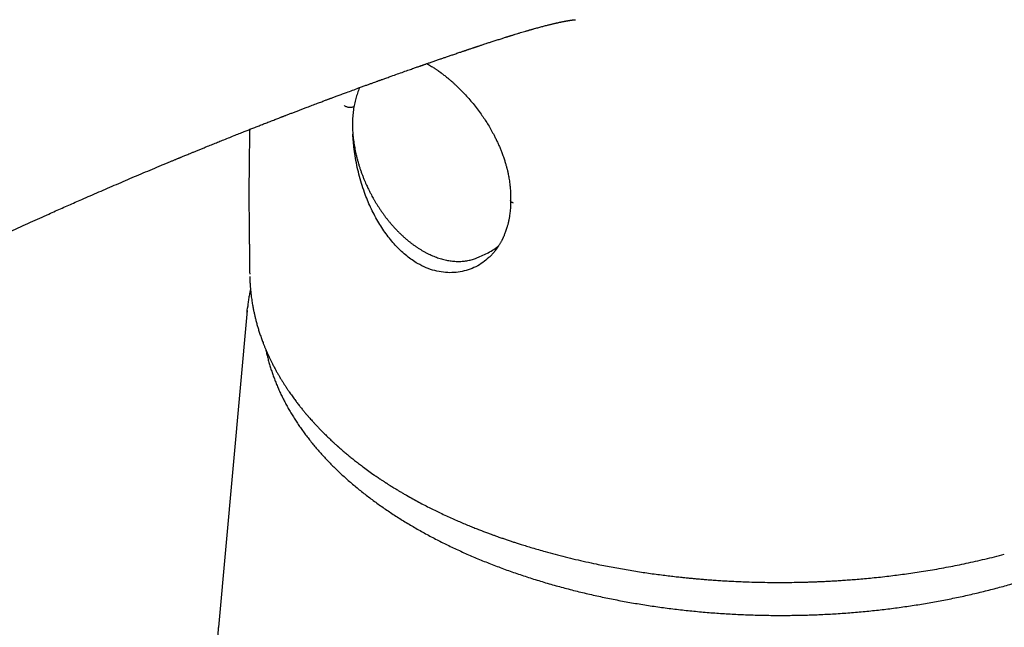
# Model space of a CAD drawing. Header units: millimetres. Extents: x 8 to 821, y 12 to 831.
# Tile 6 of 19: x 703 to 749, y 205 to 234. Entities that reach past the tile are written whole.
import ezdxf

# ---------------------------------------------------------------- set-up
doc = ezdxf.new("R2010")
doc.units = ezdxf.units.MM

msp = doc.modelspace()

# ---------------------------------------------------------------- linework, layer by layer
at = {"color": 7, "linetype": 'Continuous', "lineweight": 30}
for p, q in [((721.819, 231.732), (721.897, 231.688)), ((724.263, 222.671), (724.691, 222.872)), ((724.237, 222.659), (724.243, 222.661)), ((724.238, 222.659), (724.263, 222.671)), ((713.401, 220.159), (712.05, 205.312))]:
    msp.add_line(p, q, dxfattribs=at)
at = {"color": 7, "linetype": 'Continuous', "lineweight": 30, "flags": 128}
msp.add_lwpolyline([(713.392, 220.049), (713.401, 220.157), (713.413, 220.282)], dxfattribs=at)
at = {"color": 7, "linetype": 'Continuous', "lineweight": 30}
msp.add_arc((723.844, 224.666), 1.984, 295.2524, 312.9621, dxfattribs=at)
for points, knots in [([(723.798, 232.409), (723.818, 232.416), (723.864, 232.431), (723.93, 232.454), (723.991, 232.474), (724.044, 232.492), (724.092, 232.508), (724.138, 232.523), (724.186, 232.539), (724.235, 232.556), (724.289, 232.574), (724.349, 232.593), (724.416, 232.616), (724.497, 232.643), (724.585, 232.672), (724.675, 232.701), (724.757, 232.728), (724.838, 232.755), (724.926, 232.783), (725.019, 232.813), (725.11, 232.843), (725.202, 232.872), (725.292, 232.901), (725.379, 232.929), (725.458, 232.954), (725.521, 232.974), (725.572, 232.99), (725.611, 233.002), (725.65, 233.014), (725.69, 233.026), (725.734, 233.04), (725.787, 233.056), (725.843, 233.074), (725.899, 233.091), (725.975, 233.114), (726.079, 233.145), (726.204, 233.183), (726.33, 233.221), (726.424, 233.248), (726.494, 233.269), (726.537, 233.281), (726.576, 233.293), (726.614, 233.304), (726.654, 233.315), (726.694, 233.327), (726.732, 233.338), (726.771, 233.349), (726.833, 233.366), (726.915, 233.389), (727.013, 233.416), (727.107, 233.442), (727.198, 233.467), (727.29, 233.491), (727.38, 233.514), (727.465, 233.536), (727.541, 233.555), (727.609, 233.572), (727.674, 233.588), (727.735, 233.602), (727.799, 233.618), (727.863, 233.632), (727.925, 233.646), (727.977, 233.658), (728.031, 233.67), (728.083, 233.68), (728.135, 233.691), (728.183, 233.701), (728.228, 233.71), (728.267, 233.717), (728.3, 233.724), (728.331, 233.729), (728.36, 233.735), (728.389, 233.74), (728.418, 233.745), (728.448, 233.75), (728.481, 233.755), (728.517, 233.761), (728.555, 233.767), (728.589, 233.772), (728.617, 233.776), (728.637, 233.778), (728.652, 233.78), (728.667, 233.782), (728.677, 233.783), (728.691, 233.785), (728.703, 233.786), (728.713, 233.787), (728.72, 233.788), (728.726, 233.788), (728.733, 233.789), (728.74, 233.79), (728.747, 233.79), (728.754, 233.791), (728.759, 233.791), (728.764, 233.791), (728.769, 233.792), (728.773, 233.792), (728.776, 233.792), (728.778, 233.792), (728.78, 233.792), (728.78, 233.792), (728.78, 233.792), (728.78, 233.792)], [0, 0, 0, 0, 0.009036, 0.019965, 0.028881, 0.036256, 0.043302, 0.050079, 0.056582, 0.064309, 0.071731, 0.080488, 0.090927, 0.101765, 0.116772, 0.130292, 0.141859, 0.1537, 0.167238, 0.18183, 0.195448, 0.208797, 0.223639, 0.237002, 0.248588, 0.260039, 0.266121, 0.272128, 0.278017, 0.283835, 0.290685, 0.298869, 0.308106, 0.31699, 0.325068, 0.343791, 0.365433, 0.384516, 0.403346, 0.410549, 0.418041, 0.424021, 0.429601, 0.436627, 0.443571, 0.449481, 0.455426, 0.462915, 0.480212, 0.496461, 0.51278, 0.528765, 0.544231, 0.561641, 0.577412, 0.590814, 0.604206, 0.616985, 0.627963, 0.640653, 0.656081, 0.667537, 0.67978, 0.689864, 0.703706, 0.71491, 0.726217, 0.73795, 0.747755, 0.756018, 0.762861, 0.772517, 0.779461, 0.787251, 0.797574, 0.804923, 0.819727, 0.831414, 0.84714, 0.858685, 0.866356, 0.874964, 0.881695, 0.887661, 0.895131, 0.903705, 0.909777, 0.91456, 0.919285, 0.924732, 0.931123, 0.938075, 0.944878, 0.950753, 0.956437, 0.96336, 0.971657, 0.979366, 0.985401, 0.991109, 0.996853, 1, 1, 1, 1]), ([(677.577, 220.465), (677.588, 220.459), (677.629, 220.435), (677.697, 220.396), (677.78, 220.349), (677.859, 220.305), (677.933, 220.265), (677.994, 220.231), (678.043, 220.205), (678.079, 220.185), (678.112, 220.168), (678.145, 220.15), (678.184, 220.129), (678.232, 220.104), (678.289, 220.074), (678.35, 220.042), (678.428, 220.002), (678.52, 219.955), (678.625, 219.902), (678.723, 219.853), (678.813, 219.81), (678.89, 219.772), (678.954, 219.741), (679.01, 219.715), (679.06, 219.691), (679.119, 219.664), (679.193, 219.629), (679.289, 219.585), (679.402, 219.534), (679.533, 219.476), (679.681, 219.411), (679.844, 219.341), (680.019, 219.268), (680.199, 219.195), (680.381, 219.123), (680.561, 219.053), (680.802, 218.962), (681.103, 218.853), (681.46, 218.73), (681.74, 218.638), (681.941, 218.576), (682.063, 218.538), (682.172, 218.506), (682.266, 218.479), (682.345, 218.456), (682.406, 218.439), (682.453, 218.426), (682.496, 218.414), (682.547, 218.4), (682.616, 218.381), (682.7, 218.359), (682.795, 218.334), (682.924, 218.301), (683.088, 218.261), (683.29, 218.214), (683.523, 218.163), (683.786, 218.109), (684.077, 218.055), (684.38, 218.006), (684.642, 217.968), (684.86, 217.941), (685.03, 217.921), (685.196, 217.904), (685.349, 217.89), (685.481, 217.879), (685.586, 217.871), (685.668, 217.866), (685.727, 217.862), (685.778, 217.859), (685.833, 217.856), (685.902, 217.853), (685.989, 217.849), (686.086, 217.845), (686.189, 217.842), (686.347, 217.838), (686.562, 217.836), (686.838, 217.839), (687.136, 217.848), (687.452, 217.866), (687.783, 217.893), (688.116, 217.929), (688.45, 217.975), (688.785, 218.032), (689.121, 218.098), (689.456, 218.174), (689.791, 218.26), (690.055, 218.334), (690.249, 218.391), (690.37, 218.428), (690.483, 218.463), (690.583, 218.496), (690.668, 218.523), (690.739, 218.547), (690.793, 218.565), (690.834, 218.579), (690.868, 218.591), (690.902, 218.602), (690.951, 218.619), (691.015, 218.642), (691.094, 218.669), (691.18, 218.7), (691.289, 218.74), (691.423, 218.79), (691.583, 218.85), (691.758, 218.918), (691.946, 218.993), (692.148, 219.075), (692.363, 219.164), (692.59, 219.26), (692.827, 219.362), (693.067, 219.469), (693.382, 219.61), (693.76, 219.784), (694.221, 220.002), (694.687, 220.226), (695.158, 220.456), (695.611, 220.679), (696.051, 220.895), (696.478, 221.104), (696.899, 221.31), (697.457, 221.582), (698.16, 221.922), (698.763, 222.211), (699.127, 222.384), (699.241, 222.439), (699.346, 222.489), (699.441, 222.534), (699.525, 222.573), (699.601, 222.61), (699.67, 222.642), (699.729, 222.67), (699.779, 222.694), (699.83, 222.718), (699.889, 222.746), (699.961, 222.78), (700.045, 222.819), (700.141, 222.864), (700.25, 222.915), (700.371, 222.972), (700.505, 223.035), (700.653, 223.104), (700.818, 223.181), (700.997, 223.265), (701.191, 223.355), (701.396, 223.45), (701.606, 223.547), (701.911, 223.687), (702.304, 223.868), (702.778, 224.084), (703.236, 224.292), (703.676, 224.491), (704.071, 224.668), (704.423, 224.825), (704.734, 224.963), (705.039, 225.099), (705.343, 225.233), (705.68, 225.381), (706.049, 225.543), (706.453, 225.719), (706.863, 225.896), (707.279, 226.076), (707.698, 226.255), (708.115, 226.433), (708.536, 226.612), (708.957, 226.789), (709.296, 226.932), (709.542, 227.034), (709.694, 227.098), (709.835, 227.156), (709.943, 227.201), (710.023, 227.234), (710.078, 227.257), (710.128, 227.277), (710.17, 227.295), (710.202, 227.308), (710.228, 227.319), (710.255, 227.33), (710.292, 227.345), (710.342, 227.366), (710.406, 227.393), (710.482, 227.424), (710.57, 227.46), (710.673, 227.502), (710.79, 227.551), (710.923, 227.605), (711.069, 227.665), (711.224, 227.728), (711.384, 227.793), (711.571, 227.869), (711.781, 227.954), (712.012, 228.048), (712.256, 228.146), (712.512, 228.249), (712.776, 228.354), (713.023, 228.453), (713.242, 228.54), (713.439, 228.618), (713.624, 228.691), (713.815, 228.766), (714.013, 228.844), (714.182, 228.91), (714.32, 228.964), (714.426, 229.005), (714.533, 229.047), (714.64, 229.089), (714.741, 229.128), (714.832, 229.163), (714.908, 229.193), (714.967, 229.215), (715.01, 229.232), (715.039, 229.243), (715.063, 229.253), (715.09, 229.263), (715.127, 229.277), (715.176, 229.296), (715.237, 229.32), (715.307, 229.346), (715.382, 229.375), (715.457, 229.404), (715.561, 229.444), (715.692, 229.494), (715.849, 229.554), (716.003, 229.613), (716.182, 229.681), (716.394, 229.761), (716.588, 229.835), (716.74, 229.892), (716.841, 229.93), (716.937, 229.966), (717.024, 229.999), (717.098, 230.027), (717.16, 230.05), (717.21, 230.069), (717.253, 230.085), (717.298, 230.102), (717.352, 230.122), (717.417, 230.146), (717.492, 230.174), (717.576, 230.205), (717.667, 230.239), (717.762, 230.274), (717.858, 230.31), (717.956, 230.346), (718.114, 230.405), (718.336, 230.486), (718.585, 230.578), (718.795, 230.654), (718.959, 230.714), (719.11, 230.769), (719.247, 230.819), (719.372, 230.864), (719.469, 230.899), (719.541, 230.925), (719.593, 230.944), (719.645, 230.963), (719.704, 230.984), (719.774, 231.009), (719.857, 231.039), (719.949, 231.072), (720.048, 231.107), (720.212, 231.166), (720.437, 231.246), (720.72, 231.347), (720.94, 231.424), (721.098, 231.48), (721.196, 231.515), (721.285, 231.546), (721.365, 231.574), (721.435, 231.598), (721.49, 231.617), (721.532, 231.632), (721.563, 231.643), (721.589, 231.652), (721.611, 231.66), (721.629, 231.666), (721.648, 231.673), (721.675, 231.682), (721.714, 231.696), (721.765, 231.713), (721.821, 231.733), (721.88, 231.753), (721.948, 231.777), (722.024, 231.804), (722.11, 231.833), (722.194, 231.862), (722.278, 231.891), (722.366, 231.922), (722.471, 231.958), (722.598, 232.002), (722.75, 232.053), (722.884, 232.099), (722.998, 232.138), (723.086, 232.168), (723.178, 232.2), (723.271, 232.231), (723.358, 232.261), (723.436, 232.287), (723.501, 232.309), (723.555, 232.327), (723.599, 232.342), (723.633, 232.354), (723.654, 232.361), (723.668, 232.365), (723.685, 232.371), (723.716, 232.382), (723.756, 232.395), (723.785, 232.405), (723.796, 232.409)], [0, 0, 0, 0, 0.0007831, 0.0027055, 0.0045336, 0.0062674, 0.0079056, 0.0093738, 0.0102786, 0.0110771, 0.0117692, 0.0124048, 0.0132393, 0.0142879, 0.0155631, 0.0169292, 0.0182641, 0.0206112, 0.0228549, 0.0249907, 0.0269029, 0.0285415, 0.0298849, 0.0310177, 0.0320748, 0.0330652, 0.0347393, 0.0367774, 0.0391785, 0.0419411, 0.0450632, 0.0485426, 0.0521477, 0.0559317, 0.0596515, 0.0633019, 0.0668825, 0.0742465, 0.0812976, 0.0880413, 0.0906077, 0.0929907, 0.0950766, 0.0968673, 0.0983644, 0.0995693, 0.1003563, 0.1010414, 0.1020042, 0.1032792, 0.1049406, 0.1067479, 0.1086232, 0.1121401, 0.1158716, 0.1198166, 0.1249014, 0.1301199, 0.135473, 0.1409648, 0.1438984, 0.1468715, 0.1498414, 0.1524888, 0.1547483, 0.1566201, 0.1579136, 0.1589238, 0.1596595, 0.1605162, 0.161708, 0.1632046, 0.1649122, 0.1666627, 0.1684548, 0.1728891, 0.1775618, 0.1824053, 0.1879661, 0.193591, 0.1992883, 0.2050678, 0.2109403, 0.2169149, 0.2229975, 0.229191, 0.2354959, 0.2378888, 0.2402887, 0.2424943, 0.244417, 0.2461123, 0.2474986, 0.2485746, 0.2493393, 0.2498945, 0.2505764, 0.2514113, 0.2528038, 0.2543825, 0.2561129, 0.2579954, 0.2609491, 0.2642141, 0.2677905, 0.2716771, 0.275872, 0.2803717, 0.2851714, 0.2902689, 0.2955182, 0.3007007, 0.310684, 0.3204135, 0.3313849, 0.3420291, 0.3523504, 0.3623518, 0.3720347, 0.3815709, 0.3911836, 0.4102525, 0.4296304, 0.4324649, 0.4350892, 0.4374761, 0.4396254, 0.4415371, 0.4432111, 0.4448788, 0.4462162, 0.4472459, 0.4483046, 0.4496805, 0.4513065, 0.4532159, 0.4554086, 0.4578846, 0.460644, 0.4636865, 0.4670122, 0.4707997, 0.4748976, 0.4793055, 0.4840231, 0.4888794, 0.4936687, 0.5048812, 0.5157032, 0.5261379, 0.5361885, 0.5458577, 0.5531886, 0.5602862, 0.567183, 0.5741178, 0.5811398, 0.5902231, 0.5994482, 0.6088144, 0.618321, 0.6279673, 0.6375504, 0.6468811, 0.6568313, 0.6664767, 0.6701828, 0.6737205, 0.676942, 0.679847, 0.6811809, 0.6824357, 0.6836114, 0.684612, 0.6853386, 0.6858286, 0.686414, 0.6871729, 0.6883731, 0.6898477, 0.6915965, 0.6936196, 0.695917, 0.6986532, 0.7016979, 0.7050511, 0.7087092, 0.7124268, 0.7160559, 0.72158, 0.7268857, 0.7319727, 0.7384432, 0.7445212, 0.7502066, 0.7554993, 0.759614, 0.7638353, 0.7682284, 0.7727932, 0.7775293, 0.7799178, 0.7823476, 0.7848186, 0.7873308, 0.7897471, 0.7918379, 0.7935999, 0.795033, 0.7958887, 0.7965612, 0.7970504, 0.7975789, 0.7984254, 0.7995907, 0.8009813, 0.8026535, 0.8044232, 0.8061676, 0.8078864, 0.8116316, 0.8152502, 0.8187438, 0.8222939, 0.8276695, 0.8334153, 0.8357739, 0.8381882, 0.8404584, 0.8424436, 0.8441757, 0.8456112, 0.8467502, 0.8476261, 0.8486324, 0.8498823, 0.8513757, 0.8531128, 0.8550933, 0.8572539, 0.8594511, 0.8616795, 0.8639393, 0.8662303, 0.8726918, 0.8793898, 0.8834978, 0.8873089, 0.8908131, 0.8940105, 0.8969009, 0.8994946, 0.9007572, 0.901947, 0.9030779, 0.904415, 0.9060593, 0.9079731, 0.910183, 0.9125152, 0.9148212, 0.9216489, 0.9282355, 0.9345812, 0.9370082, 0.9393208, 0.9414049, 0.9432595, 0.9448847, 0.9462806, 0.9471148, 0.9478384, 0.9484516, 0.9489542, 0.9493464, 0.9497157, 0.9503072, 0.9512311, 0.9524413, 0.9538217, 0.9551946, 0.9565583, 0.9585704, 0.9605619, 0.9625329, 0.9644834, 0.9664737, 0.9686871, 0.9718447, 0.9753835, 0.9793036, 0.9812838, 0.9833486, 0.9854982, 0.9877323, 0.989865, 0.9916324, 0.9931544, 0.9944311, 0.9954625, 0.9962486, 0.9967895, 0.9969528, 0.9972029, 0.9979953, 0.9991774, 1, 1, 1, 1]), ([(721.898, 231.688), (721.93, 231.669), (721.99, 231.634), (722.076, 231.581), (722.15, 231.534), (722.213, 231.492), (722.265, 231.457), (722.306, 231.429), (722.336, 231.408), (722.358, 231.392), (722.376, 231.379), (722.395, 231.366), (722.416, 231.351), (722.439, 231.335), (722.463, 231.317), (722.5, 231.289), (722.552, 231.25), (722.621, 231.197), (722.7, 231.135), (722.789, 231.063), (722.886, 230.981), (722.986, 230.895), (723.085, 230.805), (723.227, 230.674), (723.408, 230.498), (723.623, 230.272), (723.83, 230.04), (724.028, 229.803), (724.218, 229.559), (724.391, 229.32), (724.55, 229.085), (724.695, 228.856), (724.834, 228.618), (724.95, 228.404), (725.045, 228.216), (725.122, 228.056), (725.195, 227.894), (725.264, 227.733), (725.333, 227.558), (725.4, 227.375), (725.461, 227.189), (725.512, 227.022), (725.546, 226.899), (725.567, 226.815), (725.581, 226.759), (725.596, 226.696), (725.614, 226.619), (725.633, 226.527), (725.654, 226.421), (725.674, 226.299), (725.695, 226.163), (725.713, 226.012), (725.722, 225.908), (725.726, 225.853)], [0, 0, 0, 0, 0.018118, 0.034123, 0.048023, 0.059822, 0.069525, 0.077132, 0.082731, 0.086243, 0.089418, 0.092931, 0.096782, 0.100972, 0.1055, 0.110366, 0.121658, 0.134437, 0.148703, 0.16564, 0.184237, 0.203238, 0.222105, 0.240839, 0.283984, 0.326398, 0.368066, 0.408975, 0.449248, 0.490122, 0.525115, 0.560621, 0.596659, 0.633258, 0.656564, 0.680108, 0.703896, 0.727648, 0.750155, 0.779753, 0.80657, 0.830605, 0.851853, 0.859571, 0.866948, 0.875849, 0.886953, 0.900262, 0.915779, 0.933508, 0.953451, 0.975614, 1, 1, 1, 1]), ([(718.67, 230.609), (718.667, 230.603), (718.647, 230.56), (718.612, 230.475), (718.565, 230.354), (718.523, 230.229), (718.485, 230.1), (718.451, 229.968), (718.421, 229.832), (718.396, 229.693), (718.374, 229.551), (718.357, 229.406), (718.344, 229.258), (718.336, 229.107), (718.331, 228.954), (718.332, 228.804), (718.336, 228.657), (718.344, 228.514), (718.355, 228.37), (718.37, 228.225), (718.388, 228.078), (718.41, 227.932), (718.435, 227.784), (718.464, 227.636), (718.496, 227.488), (718.532, 227.34), (718.571, 227.192), (718.613, 227.045), (718.658, 226.897), (718.706, 226.751), (718.757, 226.606), (718.811, 226.464), (718.866, 226.325), (718.92, 226.195), (718.969, 226.084), (719.014, 225.985), (719.058, 225.891), (719.09, 225.826), (719.107, 225.792)], [0, 0, 0, 0, 0.004289, 0.034834, 0.065474, 0.09621, 0.127043, 0.157972, 0.189, 0.220127, 0.251356, 0.282689, 0.314129, 0.345681, 0.37735, 0.409141, 0.437752, 0.466384, 0.495032, 0.523694, 0.552367, 0.581047, 0.60973, 0.638411, 0.667085, 0.695742, 0.724373, 0.752963, 0.78149, 0.809918, 0.838189, 0.866188, 0.89367, 0.919973, 0.943412, 0.960455, 0.979532, 1, 1, 1, 1]), ([(718.404, 229.71), (718.389, 229.704), (718.357, 229.69), (718.298, 229.678), (718.233, 229.673), (718.164, 229.677), (718.097, 229.69), (718.035, 229.712), (717.984, 229.738), (717.959, 229.759), (717.946, 229.768)], [0, 0, 0, 0, 0.116883, 0.240982, 0.369807, 0.500214, 0.633291, 0.762784, 0.885719, 1, 1, 1, 1]), ([(713.517, 228.649), (713.517, 228.639), (713.515, 228.569), (713.512, 228.431), (713.508, 228.229), (713.504, 228.051), (713.502, 227.901), (713.5, 227.784), (713.498, 227.664), (713.496, 227.545), (713.494, 227.436), (713.493, 227.343), (713.492, 227.274), (713.492, 227.225), (713.491, 227.187), (713.491, 227.145), (713.49, 227.094), (713.489, 227.031), (713.489, 226.958), (713.488, 226.88), (713.487, 226.774), (713.486, 226.645), (713.485, 226.494), (713.484, 226.349), (713.483, 226.211), (713.483, 226.081), (713.482, 225.96), (713.482, 225.856), (713.482, 225.769), (713.482, 225.698), (713.482, 225.641), (713.482, 225.595), (713.482, 225.551), (713.482, 225.501), (713.482, 225.438), (713.482, 225.36), (713.482, 225.271), (713.482, 225.173), (713.483, 225.067), (713.483, 224.95), (713.484, 224.819), (713.485, 224.674), (713.486, 224.521), (713.488, 224.357), (713.49, 224.185), (713.492, 224.006), (713.494, 223.829), (713.496, 223.642), (713.498, 223.45), (713.5, 223.256), (713.502, 223.079), (713.504, 222.919), (713.506, 222.777), (713.507, 222.666), (713.508, 222.575), (713.509, 222.494), (713.51, 222.399), (713.511, 222.289), (713.513, 222.166), (713.514, 222.03), (713.515, 221.927), (713.516, 221.87), (713.516, 221.862)], [0, 0, 0, 0, 0.004013, 0.030965, 0.060571, 0.092834, 0.109264, 0.126307, 0.143963, 0.162058, 0.178237, 0.191753, 0.202605, 0.20852, 0.213328, 0.219135, 0.226613, 0.235763, 0.246583, 0.258362, 0.269926, 0.292808, 0.314727, 0.33568, 0.355669, 0.374693, 0.392453, 0.407981, 0.420073, 0.430267, 0.438563, 0.444959, 0.450508, 0.457673, 0.466555, 0.478297, 0.491499, 0.505836, 0.521309, 0.537918, 0.557798, 0.579095, 0.601808, 0.625939, 0.651487, 0.678436, 0.705092, 0.730321, 0.761738, 0.790617, 0.816958, 0.840762, 0.862027, 0.880757, 0.890879, 0.903172, 0.917642, 0.934287, 0.953109, 0.973712, 0.996414, 1, 1, 1, 1]), ([(721.385, 222.363), (721.298, 222.417), (721.124, 222.523), (720.871, 222.715), (720.627, 222.927), (720.392, 223.161), (720.168, 223.414), (719.954, 223.685), (719.751, 223.973), (719.56, 224.274), (719.382, 224.589), (719.217, 224.915), (719.066, 225.25), (718.92, 225.617), (718.784, 226.014), (718.66, 226.44), (718.555, 226.869), (718.471, 227.298), (718.411, 227.701), (718.373, 228.075), (718.354, 228.31), (718.351, 228.424), (718.351, 228.426)], [0, 0, 0, 0, 0.050243, 0.100286, 0.150219, 0.200107, 0.249991, 0.299892, 0.34982, 0.399769, 0.44973, 0.499687, 0.549625, 0.599533, 0.659417, 0.719349, 0.779319, 0.839303, 0.89927, 0.949212, 0.99911, 1, 1, 1, 1]), ([(719.107, 225.792), (719.133, 225.741), (719.169, 225.669), (719.225, 225.564), (719.273, 225.474), (719.333, 225.368), (719.398, 225.258), (719.467, 225.144), (719.541, 225.027), (719.619, 224.909), (719.7, 224.79), (719.784, 224.672), (719.871, 224.554), (719.961, 224.438), (720.054, 224.323), (720.15, 224.209), (720.247, 224.098), (720.347, 223.989), (720.449, 223.883), (720.553, 223.779), (720.659, 223.678), (720.766, 223.581), (720.876, 223.486), (720.986, 223.396), (721.098, 223.308), (721.211, 223.224), (721.325, 223.145), (721.44, 223.069), (721.556, 222.997), (721.672, 222.929), (721.789, 222.866), (721.907, 222.807), (722.025, 222.752), (722.143, 222.702), (722.261, 222.656), (722.378, 222.615), (722.496, 222.579), (722.614, 222.548), (722.73, 222.521), (722.847, 222.499), (722.962, 222.482), (723.077, 222.47), (723.191, 222.463), (723.304, 222.461), (723.415, 222.464), (723.525, 222.472), (723.634, 222.484), (723.741, 222.502), (723.846, 222.525), (723.95, 222.552), (724.052, 222.584), (724.148, 222.62), (724.209, 222.647), (724.237, 222.659)], [0, 0, 0, 0, 0.02227, 0.031286, 0.04626, 0.061815, 0.078511, 0.095947, 0.11396, 0.132422, 0.15124, 0.170346, 0.189687, 0.209224, 0.228925, 0.248764, 0.268721, 0.288778, 0.308922, 0.32914, 0.349421, 0.369758, 0.39014, 0.410563, 0.431019, 0.451503, 0.472009, 0.492534, 0.513072, 0.533619, 0.554173, 0.574729, 0.595285, 0.615836, 0.636381, 0.656916, 0.677439, 0.697947, 0.718438, 0.738909, 0.759359, 0.779785, 0.800186, 0.820559, 0.840903, 0.861216, 0.881497, 0.901745, 0.921957, 0.942134, 0.962274, 0.982377, 1, 1, 1, 1]), ([(725.727, 225.857), (725.731, 225.791), (725.739, 225.665), (725.742, 225.487), (725.739, 225.375), (725.738, 225.321)], [0, 0, 0, 0, 0.362992, 0.695992, 1, 1, 1, 1]), ([(725.737, 225.322), (725.738, 225.276), (725.739, 225.174), (725.734, 225.024), (725.724, 224.878), (725.711, 224.749), (725.697, 224.637), (725.683, 224.544), (725.669, 224.469), (725.658, 224.409), (725.649, 224.364), (725.641, 224.331), (725.636, 224.304), (725.629, 224.274), (725.618, 224.231), (725.604, 224.175), (725.587, 224.112), (725.565, 224.037), (725.539, 223.955), (725.509, 223.867), (725.478, 223.784), (725.447, 223.707), (725.42, 223.643), (725.398, 223.594), (725.381, 223.557), (725.366, 223.525), (725.351, 223.494), (725.333, 223.459), (725.31, 223.415), (725.283, 223.364), (725.253, 223.312), (725.223, 223.261), (725.195, 223.215), (725.169, 223.175), (725.147, 223.141), (725.127, 223.112), (725.11, 223.087), (725.094, 223.064), (725.08, 223.045), (725.066, 223.026), (725.049, 223.004), (725.028, 222.976), (725.001, 222.942), (724.968, 222.9), (724.927, 222.853), (724.879, 222.799), (724.824, 222.74), (724.77, 222.686), (724.735, 222.653), (724.721, 222.641)], [0, 0, 0, 0, 0.040679, 0.090459, 0.135294, 0.175175, 0.210098, 0.240062, 0.263723, 0.282997, 0.297884, 0.308387, 0.315235, 0.324121, 0.338758, 0.357897, 0.380774, 0.403696, 0.435677, 0.466759, 0.496942, 0.52608, 0.55206, 0.568109, 0.582238, 0.594449, 0.605078, 0.618643, 0.636561, 0.657438, 0.680042, 0.701253, 0.721044, 0.739418, 0.753291, 0.76608, 0.777518, 0.787599, 0.796324, 0.803756, 0.813707, 0.826333, 0.842618, 0.862562, 0.886163, 0.913425, 0.944346, 0.978928, 1, 1, 1, 1]), ([(725.869, 225.197), (725.853, 225.203), (725.82, 225.216), (725.78, 225.242), (725.752, 225.273), (725.738, 225.301), (725.739, 225.317), (725.739, 225.322)], [0, 0, 0, 0, 0.2074948, 0.4307205, 0.6658697, 0.907546, 1, 1, 1, 1]), ([(724.717, 222.65), (724.628, 222.568), (724.442, 222.396), (724.115, 222.207), (723.76, 222.058), (723.384, 221.965), (722.994, 221.926), (722.594, 221.943), (722.189, 222.02), (721.783, 222.153), (721.518, 222.293), (721.385, 222.363)], [0, 0, 0, 0, 0.102985, 0.214968, 0.327062, 0.439191, 0.55128, 0.66329, 0.77527, 0.887392, 1, 1, 1, 1]), ([(713.519, 221.761), (713.52, 221.707), (713.523, 221.597), (713.532, 221.432), (713.544, 221.268), (713.558, 221.11), (713.574, 220.957), (713.591, 220.811), (713.61, 220.674), (713.629, 220.547), (713.648, 220.433), (713.666, 220.331), (713.684, 220.237), (713.701, 220.15), (713.718, 220.07), (713.734, 219.996), (713.75, 219.926), (713.767, 219.853), (713.787, 219.774), (713.808, 219.688), (713.832, 219.599), (713.857, 219.509), (713.883, 219.419), (713.909, 219.33), (713.947, 219.207), (713.998, 219.048), (714.066, 218.853), (714.131, 218.678), (714.191, 218.524), (714.245, 218.393), (714.3, 218.264), (714.354, 218.142), (714.406, 218.027), (714.461, 217.91), (714.521, 217.786), (714.589, 217.651), (714.663, 217.507), (714.74, 217.365), (714.817, 217.226), (714.893, 217.095), (714.968, 216.967), (715.043, 216.844), (715.106, 216.744), (715.155, 216.667), (715.188, 216.616), (715.216, 216.573), (715.24, 216.537), (715.264, 216.501), (715.292, 216.46), (715.327, 216.408), (715.375, 216.336), (715.435, 216.251), (715.501, 216.157), (715.566, 216.068), (715.628, 215.984), (715.686, 215.905), (715.745, 215.828), (715.803, 215.753), (715.861, 215.679), (715.915, 215.61), (715.965, 215.549), (716.009, 215.494), (716.048, 215.447), (716.086, 215.401), (716.121, 215.36), (716.148, 215.327), (716.168, 215.303), (716.183, 215.286), (716.198, 215.269), (716.214, 215.25), (716.241, 215.218), (716.283, 215.17), (716.34, 215.104), (716.41, 215.026), (716.49, 214.937), (716.581, 214.838), (716.682, 214.73), (716.792, 214.615), (716.912, 214.491), (717.044, 214.36), (717.158, 214.248), (717.254, 214.157), (717.326, 214.088), (717.398, 214.021), (717.465, 213.959), (717.521, 213.908), (717.566, 213.867), (717.599, 213.837), (717.627, 213.813), (717.653, 213.789), (717.693, 213.753), (717.75, 213.703), (717.848, 213.618), (717.978, 213.506), (718.137, 213.374), (718.304, 213.238), (718.475, 213.101), (718.656, 212.961), (718.862, 212.805), (719.096, 212.634), (719.297, 212.491), (719.443, 212.39), (719.526, 212.334), (719.604, 212.281), (719.674, 212.234), (719.736, 212.193), (719.789, 212.158), (719.834, 212.129), (719.865, 212.109), (719.885, 212.096), (719.898, 212.087), (719.914, 212.077), (719.937, 212.062), (719.971, 212.04), (720.017, 212.011), (720.073, 211.975), (720.141, 211.932), (720.22, 211.883), (720.311, 211.827), (720.414, 211.764), (720.529, 211.695), (720.657, 211.619), (720.747, 211.567), (720.793, 211.54)], [0, 0, 0, 0, 0.0131168, 0.0272467, 0.04109, 0.054648, 0.0679228, 0.0809165, 0.093449, 0.1051564, 0.1149573, 0.1240846, 0.1325383, 0.1403183, 0.1474245, 0.1538569, 0.1600352, 0.1662175, 0.1731856, 0.1809372, 0.1889753, 0.1969273, 0.2047932, 0.2126426, 0.2205774, 0.237491, 0.2548794, 0.272778, 0.2844618, 0.2963765, 0.3082414, 0.3193413, 0.3296407, 0.3394675, 0.3513211, 0.36353, 0.376619, 0.3907672, 0.4028479, 0.4151872, 0.4271117, 0.4386123, 0.4496889, 0.4553307, 0.4601717, 0.4642082, 0.4674583, 0.4704084, 0.4743503, 0.4792839, 0.4852087, 0.4945971, 0.5036327, 0.5121767, 0.5202291, 0.5277904, 0.5348608, 0.5425639, 0.5496411, 0.5563609, 0.5627589, 0.5676458, 0.572327, 0.5768026, 0.5810385, 0.5845017, 0.5865527, 0.5880679, 0.5896805, 0.5915733, 0.5937464, 0.5991232, 0.6056956, 0.6134675, 0.6224414, 0.632532, 0.643398, 0.6550056, 0.6676957, 0.68117, 0.6954297, 0.7024249, 0.7095951, 0.7169211, 0.7235728, 0.7291062, 0.7331577, 0.7362877, 0.7386149, 0.7410463, 0.743771, 0.7499776, 0.7571666, 0.7710115, 0.7860264, 0.800422, 0.8156546, 0.8313043, 0.8473213, 0.8682359, 0.8897409, 0.8966212, 0.9034803, 0.9097292, 0.9152477, 0.9200358, 0.924316, 0.9277749, 0.9304126, 0.9315825, 0.9324672, 0.9333916, 0.9352923, 0.9379185, 0.9414, 0.9457367, 0.9509283, 0.9569743, 0.9638744, 0.9716279, 0.9802341, 0.9896918, 1, 1, 1, 1]), ([(713.553, 221.17), (713.539, 221.101), (713.51, 220.961), (713.474, 220.748), (713.443, 220.532), (713.423, 220.379), (713.415, 220.297), (713.414, 220.287)], [0, 0, 0, 0, 0.234333, 0.478747, 0.723032, 0.967205, 1, 1, 1, 1]), ([(714.274, 218.325), (714.276, 218.319), (714.29, 218.243), (714.324, 218.097), (714.375, 217.888), (714.433, 217.679), (714.495, 217.47), (714.563, 217.262), (714.636, 217.054), (714.715, 216.848), (714.799, 216.641), (714.888, 216.436), (714.982, 216.231), (715.082, 216.027), (715.187, 215.824), (715.297, 215.622), (715.412, 215.421), (715.532, 215.221), (715.658, 215.022), (715.789, 214.825), (715.924, 214.628), (716.065, 214.432), (716.211, 214.238), (716.362, 214.045), (716.517, 213.854), (716.678, 213.664), (716.843, 213.475), (717.014, 213.288), (717.189, 213.102), (717.369, 212.918), (717.553, 212.735), (717.742, 212.555), (717.936, 212.375), (718.135, 212.198), (718.338, 212.022), (718.545, 211.849), (718.757, 211.677), (718.973, 211.506), (719.194, 211.338), (719.418, 211.172), (719.647, 211.008), (719.881, 210.846), (720.118, 210.686), (720.359, 210.528), (720.605, 210.372), (720.854, 210.218), (721.108, 210.067), (721.365, 209.918), (721.626, 209.771), (721.89, 209.626), (722.158, 209.484), (722.43, 209.344), (722.706, 209.207), (722.985, 209.072), (723.267, 208.939), (723.553, 208.809), (723.841, 208.682), (724.134, 208.557), (724.429, 208.434), (724.727, 208.314), (725.029, 208.197), (725.333, 208.082), (725.641, 207.97), (725.951, 207.861), (726.264, 207.755), (726.579, 207.651), (726.897, 207.55), (727.218, 207.451), (727.541, 207.356), (727.867, 207.263), (728.195, 207.173), (728.525, 207.087), (728.857, 207.002), (729.192, 206.921), (729.528, 206.843), (729.866, 206.768), (730.207, 206.695), (730.549, 206.626), (730.893, 206.559), (731.238, 206.496), (731.586, 206.435), (731.934, 206.378), (732.284, 206.323), (732.636, 206.272), (732.988, 206.224), (733.342, 206.178), (733.697, 206.136), (734.053, 206.097), (734.41, 206.061), (734.768, 206.028), (735.127, 205.998), (735.486, 205.971), (735.846, 205.948), (736.207, 205.927), (736.568, 205.91), (736.929, 205.896), (737.291, 205.885), (737.653, 205.877), (738.015, 205.872), (738.378, 205.87), (738.74, 205.871), (739.102, 205.876), (739.464, 205.883), (739.826, 205.894), (740.188, 205.908), (740.549, 205.925), (740.909, 205.945), (741.269, 205.969), (741.629, 205.995), (741.988, 206.025), (742.346, 206.057), (742.703, 206.093), (743.059, 206.132), (743.414, 206.174), (743.768, 206.219), (744.121, 206.267), (744.472, 206.318), (744.822, 206.372), (745.171, 206.429), (745.518, 206.489), (745.864, 206.552), (746.208, 206.618), (746.551, 206.688), (746.891, 206.76), (747.23, 206.835), (747.566, 206.913), (747.901, 206.994), (748.234, 207.077), (748.564, 207.164), (748.892, 207.253), (749.218, 207.346), (749.541, 207.441), (749.862, 207.539), (750.181, 207.64), (750.497, 207.743), (750.81, 207.849), (751.12, 207.958), (751.428, 208.07), (751.733, 208.184), (752.034, 208.301), (752.333, 208.421), (752.629, 208.543), (752.921, 208.668), (753.211, 208.795), (753.497, 208.925), (753.779, 209.057), (754.059, 209.192), (754.334, 209.329), (754.607, 209.469), (754.875, 209.611), (755.14, 209.755), (755.402, 209.902), (755.659, 210.051), (755.913, 210.202), (756.163, 210.355), (756.409, 210.511), (756.651, 210.669), (756.888, 210.829), (757.122, 210.99), (757.352, 211.154), (757.577, 211.32), (757.798, 211.488), (758.015, 211.658), (758.227, 211.83), (758.435, 212.004), (758.639, 212.179), (758.838, 212.357), (759.032, 212.536), (759.222, 212.717), (759.407, 212.899), (759.587, 213.083), (759.763, 213.269), (759.934, 213.456), (760.1, 213.645), (760.261, 213.835), (760.417, 214.026), (760.569, 214.219), (760.715, 214.413), (760.857, 214.609), (760.993, 214.806), (761.124, 215.004), (761.25, 215.203), (761.371, 215.403), (761.487, 215.604), (761.598, 215.806), (761.703, 216.009), (761.804, 216.213), (761.899, 216.418), (761.988, 216.624), (762.073, 216.83), (762.152, 217.037), (762.226, 217.245), (762.294, 217.453), (762.357, 217.662), (762.415, 217.871), (762.467, 218.081), (762.514, 218.291), (762.556, 218.502), (762.592, 218.713), (762.623, 218.924), (762.648, 219.135), (762.668, 219.347), (762.683, 219.558), (762.692, 219.77), (762.696, 219.982), (762.694, 220.194), (762.687, 220.405), (762.674, 220.617), (762.657, 220.829), (762.633, 221.04), (762.614, 221.186), (762.602, 221.261), (762.601, 221.266)], [0, 0, 0, 0, 0.000388, 0.005148, 0.00991, 0.014674, 0.01944, 0.024208, 0.028978, 0.03375, 0.038525, 0.043303, 0.048083, 0.052865, 0.057649, 0.062436, 0.067226, 0.072017, 0.076811, 0.081607, 0.086405, 0.091205, 0.096007, 0.10081, 0.105615, 0.110422, 0.11523, 0.120039, 0.12485, 0.129661, 0.134474, 0.139287, 0.144101, 0.148916, 0.153732, 0.158548, 0.163364, 0.168181, 0.172999, 0.177816, 0.182634, 0.187452, 0.19227, 0.197089, 0.201907, 0.206725, 0.211543, 0.216362, 0.22118, 0.225998, 0.230815, 0.235633, 0.240451, 0.245268, 0.250085, 0.254902, 0.259719, 0.264535, 0.269352, 0.274168, 0.278983, 0.283799, 0.288614, 0.29343, 0.298244, 0.303059, 0.307874, 0.312688, 0.317502, 0.322316, 0.327129, 0.331943, 0.336756, 0.341569, 0.346381, 0.351194, 0.356006, 0.360819, 0.365631, 0.370443, 0.375254, 0.380066, 0.384878, 0.389689, 0.3945, 0.399311, 0.404122, 0.408933, 0.413744, 0.418555, 0.423365, 0.428176, 0.432986, 0.437797, 0.442607, 0.447418, 0.452228, 0.457038, 0.461849, 0.466659, 0.471469, 0.47628, 0.48109, 0.4859, 0.490711, 0.495521, 0.500331, 0.505142, 0.509952, 0.514763, 0.519574, 0.524384, 0.529195, 0.534006, 0.538817, 0.543628, 0.54844, 0.553251, 0.558062, 0.562874, 0.567686, 0.572498, 0.57731, 0.582122, 0.586935, 0.591748, 0.59656, 0.601373, 0.606187, 0.611, 0.615814, 0.620628, 0.625442, 0.630256, 0.635071, 0.639886, 0.644701, 0.649516, 0.654331, 0.659147, 0.663963, 0.66878, 0.673596, 0.678413, 0.68323, 0.688047, 0.692865, 0.697682, 0.7025, 0.707318, 0.712136, 0.716955, 0.721773, 0.726592, 0.731411, 0.73623, 0.741049, 0.745868, 0.750687, 0.755506, 0.760324, 0.765143, 0.769961, 0.77478, 0.779597, 0.784415, 0.789232, 0.794048, 0.798864, 0.803679, 0.808494, 0.813307, 0.81812, 0.822931, 0.827741, 0.83255, 0.837358, 0.842164, 0.846969, 0.851771, 0.856572, 0.861371, 0.866168, 0.870963, 0.875756, 0.880546, 0.885334, 0.89012, 0.894903, 0.899684, 0.904462, 0.909238, 0.914011, 0.918782, 0.923551, 0.928318, 0.933082, 0.937845, 0.942605, 0.947364, 0.952122, 0.956878, 0.961634, 0.966388, 0.971142, 0.975896, 0.98065, 0.985404, 0.990158, 0.994913, 0.999669, 1, 1, 1, 1]), ([(720.793, 211.54), (720.89, 211.484), (721.081, 211.376), (721.366, 211.219), (721.645, 211.071), (721.917, 210.931), (722.182, 210.8), (722.453, 210.669), (722.729, 210.539), (723.009, 210.412), (723.277, 210.294), (723.533, 210.185), (723.777, 210.083), (724.008, 209.989), (724.225, 209.904), (724.426, 209.826), (724.611, 209.756), (724.78, 209.693), (724.931, 209.638), (725.067, 209.589), (725.184, 209.547), (725.283, 209.513), (725.369, 209.483), (725.454, 209.454), (725.541, 209.424), (725.632, 209.393), (725.746, 209.355), (725.886, 209.309), (726.053, 209.255), (726.253, 209.191), (726.487, 209.118), (726.759, 209.036), (727.05, 208.95), (727.407, 208.849), (727.825, 208.735), (728.3, 208.613), (728.78, 208.496), (729.263, 208.386), (729.704, 208.291), (730.1, 208.21), (730.451, 208.142), (730.804, 208.077), (731.159, 208.015), (731.513, 207.956), (731.862, 207.901), (732.208, 207.85), (732.549, 207.802), (732.881, 207.759), (733.193, 207.72), (733.485, 207.686), (733.738, 207.659), (733.956, 207.636), (734.147, 207.617), (734.34, 207.599), (734.545, 207.581), (734.762, 207.562), (734.993, 207.544), (735.244, 207.525), (735.519, 207.507), (735.816, 207.488), (736.129, 207.471), (736.457, 207.456), (736.847, 207.441), (737.289, 207.428), (737.773, 207.419), (738.242, 207.415), (738.694, 207.417), (739.129, 207.422), (739.487, 207.43), (739.77, 207.439), (739.983, 207.446), (740.191, 207.454), (740.399, 207.464), (740.615, 207.474), (740.847, 207.487), (741.097, 207.502), (741.37, 207.52), (741.667, 207.541), (741.989, 207.566), (742.33, 207.596), (742.691, 207.631), (743.072, 207.67), (743.452, 207.714), (743.829, 207.76), (744.201, 207.809), (744.587, 207.863), (744.986, 207.924), (745.398, 207.99), (745.823, 208.064), (746.248, 208.142), (746.672, 208.225), (747.094, 208.312), (747.526, 208.407), (747.967, 208.509), (748.417, 208.619), (748.718, 208.698), (748.87, 208.738)], [0, 0, 0, 0, 0.013447, 0.026396, 0.038852, 0.050821, 0.062309, 0.073321, 0.085691, 0.09741, 0.108481, 0.118909, 0.128869, 0.138167, 0.146805, 0.154785, 0.162106, 0.168656, 0.174573, 0.179854, 0.184501, 0.188118, 0.191282, 0.194477, 0.197814, 0.201292, 0.204912, 0.210889, 0.217218, 0.223901, 0.233407, 0.243555, 0.254346, 0.265756, 0.282889, 0.300097, 0.317282, 0.334447, 0.351598, 0.363841, 0.376082, 0.388321, 0.400559, 0.4128, 0.424851, 0.43633, 0.448286, 0.459538, 0.470088, 0.479933, 0.489075, 0.495644, 0.50184, 0.508267, 0.515112, 0.522374, 0.530054, 0.53815, 0.547537, 0.557429, 0.567824, 0.578723, 0.590043, 0.606594, 0.622608, 0.638085, 0.653027, 0.667435, 0.68131, 0.688508, 0.695553, 0.702447, 0.709193, 0.716255, 0.723943, 0.732255, 0.741193, 0.751227, 0.761949, 0.773358, 0.785455, 0.798242, 0.811719, 0.82382, 0.836431, 0.849552, 0.863185, 0.87733, 0.891989, 0.907166, 0.921534, 0.93634, 0.951586, 0.967276, 0.983413, 1, 1, 1, 1]), ([(712.05, 205.312), (712.049, 205.304), (712.034, 205.15), (712.01, 204.851), (711.979, 204.413), (711.953, 203.976), (711.932, 203.538), (711.917, 203.1), (711.909, 202.746), (711.907, 202.537), (711.907, 202.475)], [0, 0, 0, 0, 0.008593, 0.162925, 0.31724, 0.471535, 0.625808, 0.780057, 0.934278, 1, 1, 1, 1])]:
    msp.add_open_spline(points, degree=3, knots=knots, dxfattribs=at)

doc.saveas('drawing.dxf')
